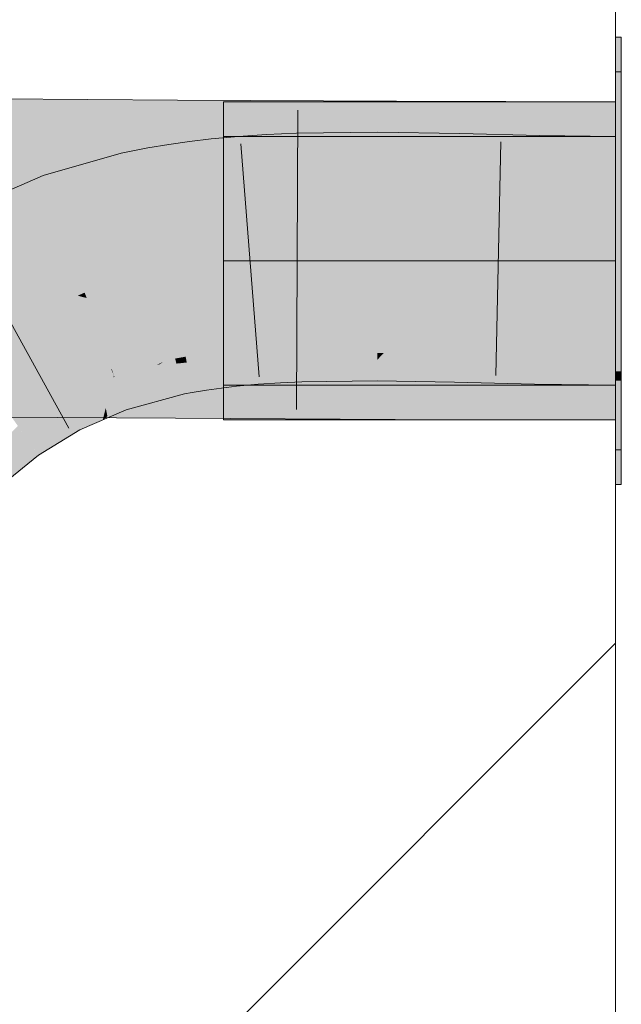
# Model space of a CAD drawing. Extents: x -720 to 300, y 62 to 1162.
# Tile 241 of 256: x 233.076 to 233.681, y 961.333 to 962.323. Entities that reach past the tile are written whole.
import ezdxf
from ezdxf.lldxf.tags import DXFTag

# ---------------------------------------------------------------- set-up
doc = ezdxf.new("R2010")
doc.units = 0
doc.layers.get('0').update_dxf_attribs({"lineweight": 13})
doc.layers.add('E_Detail_Linie_Text_Bem', color=7, linetype='Continuous', lineweight=13)
for name, color, linetype, lineweight, true_color in [('E_Detail_Wandschraffur', 7, 'Continuous', 5, 0xc0c0c0), ('E_Leerrohr 25-A06G942U8I', 7, 'Continuous', 9, 0xff8000), ('E_Leerrohr 25-Shading', 7, 'Continuous', 9, 0xff8000), ('E_Leerrohr 32-A06G942W8I', 7, 'Continuous', 9, 0x00b300), ('E_Leerrohr 32-Shading', 7, 'Continuous', 9, 0x00b300)]:
    doc.layers.add(name, color=color, linetype=linetype, lineweight=lineweight, true_color=true_color)
tags = doc.linetypes.add('fein_strichliert', pattern=[4, 1, -2, 1]).pattern_tags.tags
tags[8:9] = [DXFTag(74, 4), DXFTag(75, 0), DXFTag(340, '0'), DXFTag(46, 0.0), DXFTag(50, 0.0), DXFTag(44, 0.0), DXFTag(45, 0.0)]
tags[6:7] = [DXFTag(74, 4), DXFTag(75, 0), DXFTag(340, '0'), DXFTag(46, 0.0), DXFTag(50, 0.0), DXFTag(44, 0.0), DXFTag(45, 0.0)]
tags[4:5] = [DXFTag(74, 4), DXFTag(75, 0), DXFTag(340, '0'), DXFTag(46, 0.0), DXFTag(50, 0.0), DXFTag(44, 0.0), DXFTag(45, 0.0)]
tags = doc.linetypes.add('STRICHPUNKT2-A06G942V8I', pattern=[12.7, 6.35, -3.175, 0, -3.175]).pattern_tags.tags
tags[10:11] = [DXFTag(74, 4), DXFTag(75, 0), DXFTag(340, '0'), DXFTag(46, 0.0), DXFTag(50, 0.0), DXFTag(44, 0.0), DXFTag(45, 0.0)]
tags[8:9] = [DXFTag(74, 4), DXFTag(75, 0), DXFTag(340, '0'), DXFTag(46, 0.0), DXFTag(50, 0.0), DXFTag(44, 0.0), DXFTag(45, 0.0)]
tags[6:7] = [DXFTag(74, 4), DXFTag(75, 0), DXFTag(340, '0'), DXFTag(46, 0.0), DXFTag(50, 0.0), DXFTag(44, 0.0), DXFTag(45, 0.0)]
tags[4:5] = [DXFTag(74, 4), DXFTag(75, 0), DXFTag(340, '0'), DXFTag(46, 0.0), DXFTag(50, 0.0), DXFTag(44, 0.0), DXFTag(45, 0.0)]

# ---------------------------------------------------------------- blocks, each defined once
blk = doc.blocks.new('Shading-A06G93YB8I', base_point=(231.50783, 857.4585))
at = {"layer": 'E_Leerrohr 25-Shading', "color": 31, "true_color": 0xecb67f}
for points in [[(233.68106, 962.1131), (233.68106, 962.27063), (233.67505, 962.1131), (233.67505, 962.27063)], [(233.68106, 962.1131), (233.68106, 962.27063), (233.67505, 962.1131), (233.67505, 962.27063)], [(233.68106, 962.1131), (233.68106, 962.27063), (233.67505, 962.1131), (233.67505, 962.27063)], [(233.28105, 962.20563), (233.28105, 962.08063), (233.67505, 962.20563), (233.67505, 962.08063)], [(233.28105, 962.20563), (233.28105, 962.08063), (233.67505, 962.20563), (233.67505, 962.08063)], [(233.28105, 962.20563), (233.28105, 962.08063), (233.67505, 962.20563), (233.67505, 962.08063)], [(233.68106, 962.09558), (233.68106, 962.1131), (233.67505, 962.09558), (233.67505, 962.1131)], [(233.68106, 962.09558), (233.68106, 962.1131), (233.67505, 962.09558), (233.67505, 962.1131)], [(233.68106, 962.09558), (233.68106, 962.1131), (233.67505, 962.09558), (233.67505, 962.1131)], [(233.67505, 962.09558), (233.67505, 962.08063), (233.68106, 962.09558), (233.68106, 962.08063)], [(233.67505, 962.09558), (233.67505, 962.08063), (233.68106, 962.09558), (233.68106, 962.08063)], [(233.67505, 962.09558), (233.67505, 962.08063), (233.68106, 962.09558), (233.68106, 962.08063)], [(233.28105, 962.08063), (233.28105, 961.95563), (233.67505, 962.08063), (233.67505, 961.95563)], [(233.28105, 962.08063), (233.28105, 961.95563), (233.67505, 962.08063), (233.67505, 961.95563)], [(233.28105, 962.08063), (233.28105, 961.95563), (233.67505, 962.08063), (233.67505, 961.95563)], [(233.68106, 962.08063), (233.67505, 962.08063), (233.68106, 962.02002), (233.67505, 962.02002)], [(233.68106, 962.08063), (233.67505, 962.08063), (233.68106, 962.02002), (233.67505, 962.02002)], [(233.68106, 962.08063), (233.67505, 962.08063), (233.68106, 962.02002), (233.67505, 962.02002)], [(233.67505, 962.02002), (233.67505, 961.89062), (233.68106, 962.02002), (233.68106, 961.89062)], [(233.67505, 962.02002), (233.67505, 961.89062), (233.68106, 962.02002), (233.68106, 961.89062)], [(233.67505, 962.02002), (233.67505, 961.89062), (233.68106, 962.02002), (233.68106, 961.89062)]]:
    blk.add_solid(points, dxfattribs=at)
at = {"layer": 'E_Leerrohr 25-Shading', "color": 43, "true_color": 0xd7ab7f}
for points in [[(233.3242, 962.20764), (233.29605, 962.20575), (233.32552, 962.18439), (233.298, 962.18121)], [(233.35428, 962.20898), (233.3242, 962.20764), (233.35475, 962.18671), (233.32552, 962.18439)], [(233.43597, 962.21008), (233.35428, 962.20898), (233.43593, 962.18854), (233.35475, 962.18671)], [(233.51866, 962.20874), (233.43597, 962.21008), (233.51817, 962.18616), (233.43593, 962.18854)], [(233.59872, 962.20667), (233.51866, 962.20874), (233.59825, 962.18262), (233.51817, 962.18616)], [(233.22667, 962.19226), (233.22583, 962.19769), (233.20625, 962.1864), (233.20483, 962.19421)], [(233.24731, 962.19727), (233.24687, 962.20068), (233.22667, 962.19226), (233.22583, 962.19769)], [(233.26854, 962.20148), (233.26837, 962.20319), (233.24731, 962.19727), (233.24687, 962.20068)], [(233.27106, 962.177), (233.26854, 962.20148), (233.25046, 962.17285), (233.24731, 962.19727)], [(233.29448, 962.20563), (233.26837, 962.20319), (233.26854, 962.20148)], [(233.298, 962.18121), (233.29605, 962.20575), (233.26854, 962.20148), (233.29448, 962.20563)], [(233.298, 962.18121), (233.26854, 962.20148), (233.27106, 962.177)], [(233.67505, 962.20563), (233.59872, 962.20667), (233.67505, 962.18085), (233.59825, 962.18262)], [(233.17796, 962.18872), (233.09972, 962.1665), (233.18092, 962.17743), (233.10857, 962.14148)], [(233.20625, 962.1864), (233.20483, 962.19421), (233.18092, 962.17743), (233.17796, 962.18872)], [(233.23039, 962.16797), (233.22667, 962.19226), (233.2106, 962.16229), (233.20625, 962.1864)], [(233.25046, 962.17285), (233.24731, 962.19727), (233.23039, 962.16797), (233.22667, 962.19226)], [(233.35475, 962.18671), (233.35506, 962.17242), (233.43593, 962.18854), (233.4359, 962.17346)], [(233.43593, 962.18854), (233.4359, 962.17346), (233.51817, 962.18616), (233.51788, 962.17212)], [(233.2106, 962.16229), (233.20625, 962.1864), (233.18709, 962.15405), (233.18092, 962.17743)], [(233.27106, 962.177), (233.27211, 962.16675), (233.298, 962.18121), (233.29897, 962.16925)], [(233.298, 962.18121), (233.29897, 962.16925), (233.32552, 962.18439), (233.32628, 962.17108)], [(233.32552, 962.18439), (233.32628, 962.17108), (233.35475, 962.18671), (233.35506, 962.17242)], [(233.51817, 962.18616), (233.51788, 962.17212), (233.59825, 962.18262), (233.59799, 962.17004)], [(233.59825, 962.18262), (233.59799, 962.17004), (233.67505, 962.18085), (233.67505, 962.16901)], [(233.10857, 962.14148), (233.11191, 962.13202), (233.18092, 962.17743), (233.18727, 962.15332)], [(233.2106, 962.16229), (233.21135, 962.1582), (233.23039, 962.16797), (233.23138, 962.16156)], [(233.23039, 962.16797), (233.23138, 962.16156), (233.25046, 962.17285), (233.25154, 962.16437)], [(233.25046, 962.17285), (233.25154, 962.16437), (233.27106, 962.177), (233.27211, 962.16675)], [(233.09972, 962.1665), (233.02159, 962.13269), (233.07779, 962.11719), (233.03844, 962.10016)], [(233.09972, 962.1665), (233.07779, 962.11719), (233.10857, 962.14148)], [(233.18709, 962.15405), (233.18727, 962.15332), (233.2106, 962.16229), (233.21135, 962.1582)], [(233.07779, 962.11719), (233.11191, 962.13202), (233.10857, 962.14148)], [(233.29033, 961.98944), (233.29018, 961.99091), (233.27423, 961.9881), (233.27411, 961.98901)], [(233.31308, 961.99243), (233.31303, 961.99304), (233.29021, 961.99066), (233.29018, 961.99091)], [(233.29033, 961.98944), (233.31322, 961.99072), (233.29021, 961.99066), (233.31308, 961.99243)], [(233.2907, 961.98602), (233.31354, 961.98663), (233.29033, 961.98944), (233.31322, 961.99072)], [(233.33649, 961.99133), (233.3363, 961.99463), (233.31322, 961.99072), (233.31303, 961.99304)], [(233.31354, 961.98663), (233.33676, 961.98663), (233.31322, 961.99072), (233.33649, 961.99133)], [(233.35896, 961.99133), (233.35887, 961.99567), (233.33649, 961.99133), (233.3363, 961.99463)], [(233.33676, 961.98663), (233.35907, 961.98627), (233.33649, 961.99133), (233.35896, 961.99133)], [(233.43556, 961.99268), (233.43556, 961.9967), (233.3589, 961.99408), (233.35887, 961.99567)], [(233.35896, 961.99133), (233.43555, 961.98834), (233.3589, 961.99408), (233.43556, 961.99268)], [(233.43555, 961.98804), (233.43555, 961.98834), (233.35907, 961.98627), (233.35896, 961.99133)], [(233.5141, 961.99536), (233.43556, 961.9967), (233.5139, 961.98572), (233.43555, 961.98804)], [(233.59451, 961.99329), (233.5141, 961.99536), (233.5943, 961.98224), (233.5139, 961.98572)], [(233.67505, 961.99219), (233.59451, 961.99329), (233.67505, 961.98035), (233.5943, 961.98224)], [(233.21684, 961.97668), (233.21071, 961.97235), (233.23271, 961.98059), (233.23357, 961.97729)], [(233.23225, 961.98236), (233.22015, 961.979), (233.23271, 961.98059), (233.21684, 961.97668)], [(233.24329, 961.98193), (233.24287, 961.98425), (233.23271, 961.98059), (233.23225, 961.98236)], [(233.23357, 961.97729), (233.24394, 961.97839), (233.23271, 961.98059), (233.24329, 961.98193)], [(233.25832, 961.98627), (233.25822, 961.98682), (233.2429, 961.98407), (233.24287, 961.98425)], [(233.24329, 961.98193), (233.2587, 961.98376), (233.2429, 961.98407), (233.25832, 961.98627)], [(233.24394, 961.97839), (233.25932, 961.97974), (233.24329, 961.98193), (233.2587, 961.98376)], [(233.26059, 961.97144), (233.25932, 961.97974), (233.24596, 961.96722), (233.24394, 961.97839)], [(233.27423, 961.9881), (233.27411, 961.98901), (233.25832, 961.98627), (233.25822, 961.98682)], [(233.2587, 961.98376), (233.27461, 961.98511), (233.25832, 961.98627), (233.27423, 961.9881)], [(233.25932, 961.97974), (233.27519, 961.98065), (233.2587, 961.98376), (233.27461, 961.98511)], [(233.27589, 961.97516), (233.27519, 961.98065), (233.26059, 961.97144), (233.25932, 961.97974)], [(233.27461, 961.98511), (233.2907, 961.98602), (233.27423, 961.9881), (233.29033, 961.98944)], [(233.27519, 961.98065), (233.29118, 961.9812), (233.27461, 961.98511), (233.2907, 961.98602)], [(233.29149, 961.97827), (233.29118, 961.9812), (233.27589, 961.97516), (233.27519, 961.98065)], [(233.29118, 961.9812), (233.31393, 961.98181), (233.2907, 961.98602), (233.31354, 961.98663)], [(233.31393, 961.98181), (233.29118, 961.9812), (233.31023, 961.9812)], [(233.29118, 961.9812), (233.29149, 961.97827), (233.31023, 961.9812)], [(233.29149, 961.97827), (233.29393, 961.95453), (233.31393, 961.98181), (233.31595, 961.95654)], [(233.33688, 961.98444), (233.33676, 961.98663), (233.31393, 961.98181), (233.31354, 961.98663)], [(233.33688, 961.98444), (233.31393, 961.98181), (233.33829, 961.95978), (233.31589, 961.95721)], [(233.33676, 961.98663), (233.33688, 961.98444), (233.35728, 961.98608)], [(233.35907, 961.98627), (233.33676, 961.98663), (233.35728, 961.98608)], [(233.35907, 961.98627), (233.33688, 961.98444), (233.3596, 961.96149), (233.33829, 961.95978)], [(233.43555, 961.98108), (233.43555, 961.98804), (233.35907, 961.98608), (233.35907, 961.98627)], [(233.4355, 961.96326), (233.43555, 961.98108), (233.3596, 961.96149), (233.35907, 961.98608)], [(233.51337, 961.961), (233.51363, 961.97314), (233.4355, 961.96326), (233.43555, 961.98108)], [(233.43555, 961.98108), (233.44215, 961.98785), (233.43555, 961.98804)], [(233.43555, 961.98108), (233.51363, 961.97314), (233.44215, 961.98785), (233.51382, 961.98242)], [(233.51382, 961.98242), (233.5139, 961.98572), (233.44215, 961.98785)], [(233.51363, 961.97314), (233.59393, 961.96417), (233.51382, 961.98242), (233.59416, 961.97552)], [(233.59416, 961.97552), (233.5943, 961.98224), (233.51382, 961.98242), (233.5139, 961.98572)], [(233.59416, 961.97552), (233.63098, 961.98138), (233.5943, 961.98224)], [(233.59416, 961.97552), (233.67505, 961.96979), (233.63098, 961.98138), (233.67505, 961.97913)], [(233.67505, 961.97913), (233.67505, 961.98035), (233.63098, 961.98138)], [(233.18976, 961.97058), (233.17078, 961.96533), (233.18982, 961.97003)], [(233.17078, 961.96533), (233.17131, 961.96381), (233.18982, 961.97003), (233.19011, 961.9679)], [(233.18976, 961.97058), (233.19011, 961.9679), (233.22015, 961.979), (233.20305, 961.9707)], [(233.19011, 961.9679), (233.19054, 961.9646), (233.20305, 961.9707)], [(233.19054, 961.9646), (233.19135, 961.95874), (233.20306, 961.9707), (233.21071, 961.97235)], [(233.21071, 961.97235), (233.19135, 961.95874), (233.23357, 961.97729), (233.23694, 961.96454)], [(233.20306, 961.9707), (233.21071, 961.97235), (233.21382, 961.97595), (233.21684, 961.97668)], [(233.21684, 961.97668), (233.22015, 961.979), (233.21382, 961.97595)], [(233.24596, 961.96722), (233.24394, 961.97839), (233.23694, 961.96454), (233.23357, 961.97729)], [(233.24596, 961.96722), (233.2494, 961.94824), (233.26059, 961.97144), (233.26379, 961.95062)], [(233.26059, 961.97144), (233.26379, 961.95062), (233.27589, 961.97516), (233.27878, 961.95276)], [(233.27589, 961.97516), (233.27878, 961.95276), (233.29149, 961.97827), (233.29393, 961.95453)], [(233.59381, 961.95746), (233.59393, 961.96417), (233.51337, 961.961), (233.51363, 961.97314)], [(233.67505, 961.9563), (233.67505, 961.96979), (233.59393, 961.96417), (233.59416, 961.97552)], [(233.15744, 961.95825), (233.1703, 961.96338), (233.15721, 961.95941), (233.17078, 961.96533)], [(233.16385, 961.96082), (233.15744, 961.95825), (233.16595, 961.95032), (233.15994, 961.94556)], [(233.16595, 961.95032), (233.16724, 961.95129), (233.16385, 961.96082), (233.1703, 961.96338)], [(233.16724, 961.95129), (233.17387, 961.95654), (233.1703, 961.96338), (233.17131, 961.96381)], [(233.17131, 961.96381), (233.17078, 961.96533), (233.1703, 961.96338)], [(233.17131, 961.96381), (233.17387, 961.95654), (233.19011, 961.9679), (233.19054, 961.9646)], [(233.17387, 961.95654), (233.19135, 961.95874), (233.19054, 961.9646)], [(233.18066, 961.93732), (233.18298, 961.93079), (233.23694, 961.96454), (233.24156, 961.94696)], [(233.19333, 961.94342), (233.23694, 961.96454), (233.19135, 961.95874)], [(233.23694, 961.96454), (233.24156, 961.94696), (233.24596, 961.96722), (233.2494, 961.94824)], [(233.33829, 961.95978), (233.33838, 961.95807), (233.3596, 961.96149), (233.35965, 961.95905)], [(233.3596, 961.96149), (233.35965, 961.95905), (233.4355, 961.96326), (233.4355, 961.96008)], [(233.4355, 961.96326), (233.4355, 961.96008), (233.51337, 961.961), (233.51332, 961.95874)], [(233.51337, 961.961), (233.51332, 961.95874), (233.59381, 961.95746), (233.5938, 961.95673)], [(233.59393, 961.96417), (233.5938, 961.95673), (233.67505, 961.9563), (233.67505, 961.95563)], [(233.11972, 961.94318), (233.15744, 961.95825), (233.15721, 961.95941)], [(233.15744, 961.95825), (233.11972, 961.94318), (233.15994, 961.94556), (233.13051, 961.9223)], [(233.16251, 961.93262), (233.16724, 961.95129), (233.15994, 961.94556)], [(233.16415, 961.92432), (233.16724, 961.95129), (233.16251, 961.93262)], [(233.16415, 961.92432), (233.18066, 961.93732), (233.16724, 961.95129), (233.17387, 961.95654)], [(233.18066, 961.93732), (233.19333, 961.94342), (233.17387, 961.95654), (233.19135, 961.95874)], [(233.31589, 961.95721), (233.31595, 961.95654), (233.33829, 961.95978), (233.33838, 961.95807)], [(233.11972, 961.94318), (233.07379, 961.9151), (233.10374, 961.89062), (233.09496, 961.88525)], [(233.11972, 961.94318), (233.10374, 961.89062), (233.13051, 961.9223)], [(233.13655, 961.91064), (233.15994, 961.94556), (233.13051, 961.9223)], [(233.13655, 961.91064), (233.15947, 961.92059), (233.15994, 961.94556), (233.16251, 961.93262)], [(233.15947, 961.92059), (233.18298, 961.93079), (233.18066, 961.93732)], [(233.15947, 961.92059), (233.16415, 961.92432), (233.16251, 961.93262)], [(233.10374, 961.89062), (233.13655, 961.91064), (233.13051, 961.9223)], [(233.0383, 961.87738), (233.05904, 961.85608), (233.07408, 961.91467), (233.09496, 961.88525)]]:
    blk.add_solid(points, dxfattribs=at)
at = {"layer": 'E_Leerrohr 25-Shading', "color": 31, "true_color": 0xfabd7f}
for points in [[(233.29935, 962.1402), (233.29897, 962.16925), (233.27467, 962.14185), (233.27211, 962.16675)], [(233.32628, 962.17108), (233.29897, 962.16925), (233.32811, 962.13879), (233.3013, 962.14008)], [(233.3013, 962.14008), (233.29897, 962.16925), (233.29935, 962.1402)], [(233.35506, 962.17242), (233.32628, 962.17108), (233.3558, 962.13794), (233.32811, 962.13879)], [(233.4359, 962.17346), (233.35506, 962.17242), (233.43584, 962.13715), (233.3558, 962.13794)], [(233.51788, 962.17212), (233.4359, 962.17346), (233.51715, 962.13812), (233.43584, 962.13715)], [(233.59799, 962.17004), (233.51788, 962.17212), (233.5974, 962.13959), (233.51715, 962.13812)], [(233.67505, 962.16901), (233.59799, 962.17004), (233.67505, 962.14038), (233.5974, 962.13959)], [(233.21323, 962.14789), (233.21135, 962.1582), (233.18777, 962.15143), (233.18727, 962.15332)], [(233.23386, 962.14551), (233.23138, 962.16156), (233.21323, 962.14789), (233.21135, 962.1582)], [(233.25423, 962.14349), (233.25154, 962.16437), (233.23386, 962.14551), (233.23138, 962.16156)], [(233.27467, 962.14185), (233.27211, 962.16675), (233.25423, 962.14349), (233.25154, 962.16437)], [(233.20389, 962.09015), (233.18727, 962.15332), (233.12123, 962.10565), (233.11191, 962.13202)], [(233.22418, 962.0874), (233.21323, 962.14789), (233.20389, 962.09015), (233.18777, 962.15143)], [(233.2431, 962.08527), (233.23386, 962.14551), (233.22418, 962.0874), (233.21323, 962.14789)], [(233.26196, 962.08337), (233.25423, 962.14349), (233.2431, 962.08527), (233.23386, 962.14551)], [(233.28084, 962.08185), (233.27467, 962.14185), (233.26196, 962.08337), (233.25423, 962.14349)], [(233.30014, 962.08063), (233.29935, 962.1402), (233.28102, 962.08008), (233.27467, 962.14185)], [(233.306, 962.08112), (233.3013, 962.14008), (233.30014, 962.08063), (233.29935, 962.1402)], [(233.3013, 962.14008), (233.306, 962.08112), (233.32811, 962.13879), (233.33128, 962.08282)], [(233.32811, 962.13879), (233.33128, 962.08282), (233.3558, 962.13794), (233.35696, 962.08405)], [(233.43584, 962.13715), (233.43573, 962.08508), (233.51715, 962.13812), (233.51599, 962.08374)], [(233.51715, 962.13812), (233.51599, 962.08374), (233.5974, 962.13959), (233.59625, 962.08167)], [(233.5974, 962.13959), (233.59625, 962.08167), (233.67505, 962.14038), (233.67505, 962.08063)], [(233.11856, 962.10632), (233.11191, 962.13202), (233.07779, 962.11719)], [(233.12123, 962.10565), (233.11191, 962.13202), (233.11856, 962.10632)], [(233.3558, 962.13794), (233.35696, 962.08405), (233.43584, 962.13715), (233.43573, 962.08508)], [(233.05826, 962.06183), (233.07779, 962.11719), (233.03844, 962.10016)], [(233.05826, 962.06183), (233.12793, 962.07019), (233.07779, 962.11719), (233.11856, 962.10632)], [(233.12793, 962.07019), (233.13351, 962.07086), (233.11856, 962.10632), (233.12123, 962.10565)], [(233.20741, 962.07678), (233.20389, 962.09015), (233.13351, 962.07086), (233.12123, 962.10565)], [(233.20741, 962.07678), (233.22592, 962.07782), (233.20389, 962.09015), (233.22418, 962.0874)], [(233.22592, 962.07782), (233.24411, 962.07867), (233.22418, 962.0874), (233.2431, 962.08527)], [(233.24411, 962.07867), (233.26248, 962.07947), (233.2431, 962.08527), (233.26196, 962.08337)], [(233.26218, 962.07947), (233.24411, 962.07867), (233.24457, 962.07581)], [(233.26248, 962.07947), (233.26218, 962.07947), (233.24481, 962.07416), (233.24457, 962.07581)], [(233.26248, 962.07947), (233.24481, 962.07416), (233.26283, 962.07672)], [(233.26248, 962.07947), (233.28102, 962.08008), (233.26196, 962.08337), (233.28084, 962.08185)], [(233.26248, 962.07947), (233.26283, 962.07672), (233.28102, 962.08008), (233.28114, 962.07886)], [(233.28114, 962.07886), (233.26283, 962.07672), (233.287, 962.02185), (233.2697, 962.02332)], [(233.28102, 962.08008), (233.28114, 962.07886), (233.30014, 962.08063)], [(233.306, 962.08112), (233.28114, 962.07886), (233.31085, 962.02032), (233.287, 962.02185)], [(233.33138, 962.08124), (233.33128, 962.08282), (233.30603, 962.08075), (233.306, 962.08112)], [(233.30608, 962.0802), (233.33151, 962.07898), (233.30603, 962.08075), (233.33138, 962.08124)], [(233.3349, 962.01917), (233.33151, 962.07898), (233.31085, 962.02032), (233.30608, 962.0802)], [(233.35701, 962.0816), (233.35696, 962.08405), (233.33138, 962.08124), (233.33128, 962.08282)], [(233.33151, 962.07898), (233.35709, 962.07819), (233.33138, 962.08124), (233.35701, 962.0816)], [(233.35837, 962.01843), (233.35709, 962.07819), (233.3349, 962.01917), (233.33151, 962.07898)], [(233.43573, 962.08191), (233.43573, 962.08508), (233.35701, 962.0816), (233.35696, 962.08405)], [(233.35709, 962.07819), (233.43571, 962.07739), (233.35701, 962.0816), (233.43573, 962.08191)], [(233.43571, 962.07739), (233.51587, 962.07837), (233.43573, 962.08191), (233.51595, 962.08154)], [(233.51595, 962.08154), (233.51599, 962.08374), (233.43573, 962.08191), (233.43573, 962.08508)], [(233.59505, 962.02008), (233.59622, 962.07983), (233.5146, 962.01862), (233.51587, 962.07837)], [(233.51587, 962.07837), (233.59622, 962.07983), (233.51595, 962.08154), (233.59624, 962.08093)], [(233.59624, 962.08093), (233.59625, 962.08167), (233.51595, 962.08154), (233.51599, 962.08374)], [(233.67505, 962.08063), (233.59625, 962.08167), (233.67505, 962.02087), (233.59505, 962.02008)], [(233.13429, 962.04559), (233.12793, 962.07019), (233.07062, 962.03796), (233.05826, 962.06183)], [(233.14134, 962.04865), (233.13351, 962.07086), (233.13429, 962.04559), (233.12793, 962.07019)], [(233.20741, 962.07678), (233.13351, 962.07086), (233.20853, 962.07251), (233.14134, 962.04865)], [(233.14134, 962.04865), (233.20976, 962.06781), (233.20853, 962.07251)], [(233.22552, 962.07782), (233.20741, 962.07678), (233.20853, 962.07251)], [(233.22592, 962.07782), (233.22552, 962.07782), (233.20976, 962.06781), (233.20853, 962.07251)], [(233.22592, 962.07782), (233.20976, 962.06781), (233.22711, 962.07123)], [(233.22711, 962.07123), (233.20976, 962.06781), (233.23512, 962.02698), (233.21999, 962.02893)], [(233.24411, 962.07867), (233.22592, 962.07782), (233.24457, 962.07581), (233.22699, 962.0719)], [(233.22699, 962.0719), (233.22711, 962.07123), (233.24457, 962.07581), (233.24481, 962.07416)], [(233.24481, 962.07416), (233.22711, 962.07123), (233.25237, 962.02496), (233.23512, 962.02698)], [(233.26283, 962.07672), (233.24481, 962.07416), (233.2697, 962.02332), (233.25237, 962.02496)], [(233.43561, 962.0177), (233.43571, 962.07739), (233.35837, 962.01843), (233.35709, 962.07819)], [(233.5146, 962.01862), (233.51587, 962.07837), (233.43561, 962.0177), (233.43571, 962.07739)], [(233.20976, 962.06781), (233.14134, 962.04865), (233.21999, 962.02893), (233.14326, 962.04321)], [(233.12245, 962.04419), (233.07062, 962.03796), (233.07907, 962.02167)], [(233.15936, 961.99048), (233.13429, 962.04559), (233.08496, 962.01031), (233.07907, 962.02167)], [(233.13429, 962.04559), (233.12245, 962.04419), (233.07907, 962.02167)], [(233.14134, 962.04865), (233.13429, 962.04559), (233.14326, 962.04321)], [(233.14326, 962.04321), (233.13429, 962.04559), (233.16217, 961.98969), (233.15936, 961.99048)], [(233.22008, 962.0022), (233.21999, 962.02893), (233.15616, 962.00671), (233.14326, 962.04321)], [(233.07907, 962.02167), (233.07062, 962.03796), (233.06915, 962.01562), (233.05748, 962.01373)], [(233.08496, 962.01031), (233.07907, 962.02167), (233.06915, 962.01562)], [(233.23512, 962.02698), (233.21999, 962.02893), (233.23984, 962.00098), (233.22716, 962.00165)], [(233.22716, 962.00165), (233.21999, 962.02893), (233.22008, 962.0022)], [(233.25581, 962.0025), (233.25237, 962.02496), (233.2394, 962.00342), (233.23512, 962.02698)], [(233.27248, 962.00171), (233.2697, 962.02332), (233.25581, 962.0025), (233.25237, 962.02496)], [(233.28915, 962.00098), (233.287, 962.02185), (233.27248, 962.00171), (233.2697, 962.02332)], [(233.31247, 962), (233.31085, 962.02032), (233.28915, 962.00098), (233.287, 962.02185)], [(233.33604, 961.99921), (233.3349, 962.01917), (233.31247, 962), (233.31085, 962.02032)], [(233.5146, 962.01862), (233.5141, 961.99536), (233.59505, 962.02008), (233.59451, 961.99329)], [(233.59505, 962.02008), (233.59451, 961.99329), (233.67505, 962.02087), (233.67505, 961.99219)], [(233.05322, 962.00586), (233.08496, 962.01031), (233.06915, 962.01562)], [(233.05322, 962.00586), (233.08249, 961.97827), (233.08496, 962.01031), (233.10254, 961.97632)], [(233.16792, 961.97162), (233.15936, 961.99048), (233.10254, 961.97632), (233.08496, 962.01031)], [(233.35881, 961.99854), (233.35837, 962.01843), (233.33604, 961.99921), (233.3349, 962.01917)], [(233.43561, 962.0177), (233.35837, 962.01843), (233.43556, 961.9967), (233.35881, 961.99854)], [(233.43561, 962.0177), (233.43556, 961.9967), (233.5146, 962.01862), (233.5141, 961.99536)], [(233.08249, 961.97827), (233.05322, 962.00586), (233.06035, 961.98041)], [(233.22015, 961.979), (233.22008, 962.0022), (233.16217, 961.98969), (233.15616, 962.00671)], [(233.23225, 961.98236), (233.22716, 962.00165), (233.22015, 961.979), (233.22008, 962.0022)], [(233.22716, 962.00165), (233.23225, 961.98236), (233.23984, 962.00098), (233.24287, 961.98425)], [(233.25618, 962.00018), (233.25581, 962.0025), (233.23984, 962.00098), (233.2394, 962.00342)], [(233.25618, 962.00018), (233.23984, 962.00098), (233.25748, 961.9917), (233.24159, 961.99133)], [(233.27278, 961.99945), (233.27248, 962.00171), (233.25618, 962.00018), (233.25581, 962.0025)], [(233.27278, 961.99945), (233.25618, 962.00018), (233.27371, 961.99213), (233.25748, 961.9917)], [(233.28938, 961.99878), (233.28915, 962.00098), (233.27278, 961.99945), (233.27248, 962.00171)], [(233.31264, 961.99792), (233.31247, 962), (233.28938, 961.99878), (233.28915, 962.00098)], [(233.33615, 961.99725), (233.33604, 961.99921), (233.31264, 961.99792), (233.31247, 962)], [(233.16217, 961.98969), (233.15936, 961.99048), (233.16858, 961.97156), (233.16792, 961.97162)], [(233.22015, 961.979), (233.16217, 961.98969), (233.18976, 961.97058), (233.16858, 961.97156)], [(233.24159, 961.99133), (233.24287, 961.98425), (233.25748, 961.9917), (233.25822, 961.98682)], [(233.25748, 961.9917), (233.25822, 961.98682), (233.27371, 961.99213), (233.27411, 961.98901)], [(233.28938, 961.99878), (233.27278, 961.99945), (233.29001, 961.99268), (233.27371, 961.99213)], [(233.27371, 961.99213), (233.27411, 961.98901), (233.29001, 961.99268), (233.29018, 961.99091)], [(233.31264, 961.99792), (233.28938, 961.99878), (233.31299, 961.99359), (233.29001, 961.99268)], [(233.29001, 961.99268), (233.29018, 961.99091), (233.31299, 961.99359), (233.31303, 961.99304)], [(233.31264, 961.99792), (233.31303, 961.99304), (233.33615, 961.99725), (233.3363, 961.99463)], [(233.35884, 961.99664), (233.35881, 961.99854), (233.33615, 961.99725), (233.33604, 961.99921)], [(233.33615, 961.99725), (233.3363, 961.99463), (233.35884, 961.99664), (233.35887, 961.99567)], [(233.35881, 961.99854), (233.35887, 961.99567), (233.43556, 961.9967)], [(233.07791, 961.9176), (233.11972, 961.94318), (233.06035, 961.98041), (233.08249, 961.97827)], [(233.06123, 961.9328), (233.07791, 961.9176), (233.05095, 961.97034), (233.06357, 961.96887)], [(233.08249, 961.97827), (233.11972, 961.94318), (233.10254, 961.97632)], [(233.10254, 961.97632), (233.17078, 961.96533), (233.16792, 961.97162)], [(233.10254, 961.97632), (233.10907, 961.96375), (233.17078, 961.96533), (233.15721, 961.95941)], [(233.16792, 961.97162), (233.17078, 961.96533), (233.16858, 961.97156)], [(233.16858, 961.97156), (233.17078, 961.96533), (233.18976, 961.97058)], [(233.10907, 961.96375), (233.11972, 961.94318), (233.15721, 961.95941)], [(233.07791, 961.9176), (233.06123, 961.9328), (233.07379, 961.9151)]]:
    blk.add_solid(points, dxfattribs=at)
at = {"layer": 'E_Leerrohr 32-Shading', "color": 83, "true_color": 0x7fcb7f}
for points in [[(233.68106, 962.22357), (233.68106, 962.3056), (233.67505, 962.22351), (233.67505, 962.3056)], [(233.67505, 962.2406), (233.28105, 962.2406), (233.67505, 962.09808), (233.28105, 962.09808)], [(233.67505, 962.13062), (233.68106, 962.13062), (233.67505, 962.22351), (233.68106, 962.22357)], [(233.68106, 962.1131), (233.68106, 962.13062), (233.67505, 962.1131), (233.67505, 962.13062)], [(233.68106, 962.1131), (233.67505, 962.1131), (233.68106, 962.09808), (233.67505, 962.09808)], [(233.28105, 962.09808), (233.28105, 962.08063), (233.67505, 962.09808), (233.67505, 962.08063)], [(233.67505, 962.09808), (233.67505, 962.08063), (233.68106, 962.09808), (233.68106, 962.08063)], [(233.28105, 962.08063), (233.28105, 961.92059), (233.67505, 962.08063), (233.67505, 961.92059)], [(233.68106, 961.96942), (233.68106, 962.08063), (233.67505, 961.96942), (233.67505, 962.08063)], [(233.68106, 961.96655), (233.68106, 961.96942), (233.67505, 961.96655), (233.67505, 961.96942)], [(233.67505, 961.96417), (233.68106, 961.96411), (233.67505, 961.96655), (233.68106, 961.96655)], [(233.67505, 961.96027), (233.68106, 961.96027), (233.67505, 961.96417), (233.68106, 961.96411)], [(233.67505, 961.96027), (233.67505, 961.85559), (233.68106, 961.96027), (233.68106, 961.85559)]]:
    blk.add_solid(points, dxfattribs=at)
at = {"layer": 'E_Leerrohr 32-Shading', "color": 83, "true_color": 0x7fbd7f}
for points in [[(233.23447, 962.22223), (233.23459, 962.24231), (233.01384, 962.22491), (233.01396, 962.24384)], [(233.23447, 962.22223), (233.43823, 962.22034), (233.23459, 962.24231), (233.43637, 962.24121)], [(233.43823, 962.22034), (233.45485, 962.22021), (233.43637, 962.24121), (233.45494, 962.24109)], [(233.67505, 962.21936), (233.67505, 962.2406), (233.45485, 962.22021), (233.45494, 962.24109)], [(233.01384, 962.22491), (233.01367, 962.20013), (233.23447, 962.22223), (233.23431, 962.19751)], [(233.23447, 962.22223), (233.23431, 962.19751), (233.45485, 962.22021), (233.45476, 962.19543)], [(233.45485, 962.22021), (233.45476, 962.19543), (233.67505, 962.21936), (233.67505, 962.19464)], [(233.01367, 962.20013), (233.01364, 962.19696), (233.23431, 962.19751), (233.2343, 962.19543)], [(233.23431, 962.19751), (233.2343, 962.19543), (233.45476, 962.19543), (233.45476, 962.19421)], [(233.45476, 962.19543), (233.45476, 962.19421), (233.67505, 962.19464), (233.67505, 962.19373)], [(233.05879, 961.96893), (233.23288, 961.96729), (233.0475, 961.97046), (233.23289, 961.96918)], [(233.23274, 961.9447), (233.06355, 961.96887), (233.04529, 961.9469), (233.0316, 961.96918)], [(233.06355, 961.96887), (233.23274, 961.9447), (233.23277, 961.94971)], [(233.23288, 961.96729), (233.06355, 961.96887), (233.23277, 961.94971)], [(233.45389, 961.96558), (233.23288, 961.96729), (233.28197, 961.94421), (233.23277, 961.94971)], [(233.45389, 961.96558), (233.45389, 961.96796), (233.23288, 961.96729), (233.23289, 961.96918)], [(233.45389, 961.96558), (233.28197, 961.94421), (233.4538, 961.94263)], [(233.45389, 961.96558), (233.4538, 961.94263), (233.67505, 961.96472), (233.67505, 961.94183)], [(233.67505, 961.96472), (233.67505, 961.96747), (233.45389, 961.96558), (233.45389, 961.96796)], [(233.15019, 961.94568), (233.01192, 961.94733), (233.15601, 961.92438), (233.01178, 961.92609)], [(233.23274, 961.9447), (233.15019, 961.94568), (233.2326, 961.92346), (233.15601, 961.92438)], [(233.23274, 961.9447), (233.2326, 961.92346), (233.4538, 961.94263), (233.45372, 961.92145)], [(233.23277, 961.94971), (233.23274, 961.9447), (233.28197, 961.94421)], [(233.4538, 961.94263), (233.45372, 961.92108), (233.67505, 961.94183), (233.67505, 961.92059)], [(233.01178, 961.92609), (233.01176, 961.92383), (233.16415, 961.92432), (233.16446, 961.92279)], [(233.16446, 961.92279), (233.2326, 961.9223), (233.16415, 961.92432), (233.2326, 961.92346)], [(233.2326, 961.9223), (233.45372, 961.92108), (233.2326, 961.92346), (233.45372, 961.92145)]]:
    blk.add_solid(points, dxfattribs=at)
at = {"layer": 'E_Leerrohr 32-Shading', "color": 83, "true_color": 0x7fd57f}
for points in [[(233.01318, 962.12952), (233.23389, 962.13062), (233.0136, 962.18927), (233.23427, 962.19037)], [(233.23427, 962.19037), (233.2343, 962.19543), (233.0136, 962.18927), (233.01364, 962.19696)], [(233.23389, 962.13062), (233.45451, 962.13147), (233.23427, 962.19037), (233.45474, 962.19122)], [(233.45474, 962.19122), (233.45476, 962.19421), (233.23427, 962.19037), (233.2343, 962.19543)], [(233.45451, 962.13147), (233.67505, 962.13184), (233.45474, 962.19122), (233.67505, 962.19159)], [(233.67505, 962.19159), (233.67505, 962.19373), (233.45474, 962.19122), (233.45476, 962.19421)], [(233.01318, 962.12952), (233.01302, 962.10632), (233.18208, 962.13037), (233.08424, 962.10614)], [(233.08424, 962.10614), (233.23373, 962.10583), (233.18208, 962.13037), (233.23389, 962.13062)], [(233.23373, 962.10583), (233.45442, 962.10547), (233.23389, 962.13062), (233.45451, 962.13147)], [(233.45442, 962.10547), (233.67505, 962.10535), (233.45451, 962.13147), (233.67505, 962.13184)], [(233.01302, 962.10632), (233.01288, 962.08698), (233.23373, 962.10583), (233.23363, 962.08685)], [(233.23373, 962.10583), (233.23363, 962.08685), (233.45442, 962.10547), (233.45435, 962.08685)], [(233.45442, 962.10547), (233.45435, 962.08685), (233.67505, 962.10535), (233.67505, 962.08722)], [(233.01283, 962.07831), (233.01247, 962.0271), (233.23358, 962.07941), (233.23326, 962.0282)], [(233.01283, 962.07831), (233.23358, 962.07941), (233.01285, 962.08154), (233.23358, 962.08112)], [(233.23358, 962.08112), (233.2336, 962.08228), (233.01285, 962.08154), (233.01286, 962.0838)], [(233.01288, 962.08698), (233.01286, 962.0838), (233.23363, 962.08685), (233.2336, 962.08228)], [(233.23358, 962.07941), (233.23326, 962.0282), (233.45432, 962.08026), (233.45413, 962.02905)], [(233.45432, 962.08075), (233.45433, 962.08105), (233.23358, 962.08112), (233.2336, 962.08228)], [(233.23358, 962.07941), (233.45432, 962.08026), (233.23358, 962.08112), (233.45432, 962.08075)], [(233.23363, 962.08685), (233.2336, 962.08228), (233.45435, 962.08685), (233.45433, 962.08105)], [(233.67505, 962.02942), (233.67505, 962.08063), (233.45413, 962.02905), (233.45433, 962.08105)], [(233.45435, 962.08685), (233.45433, 962.08105), (233.67505, 962.08722), (233.67505, 962.08063)], [(233.45389, 961.96796), (233.67505, 961.96747), (233.45413, 962.02905), (233.67505, 962.02942)], [(233.01247, 962.0271), (233.01208, 961.9707), (233.23326, 962.0282), (233.23289, 961.96918)], [(233.23326, 962.0282), (233.23289, 961.96918), (233.45413, 962.02905), (233.45389, 961.96796)]]:
    blk.add_solid(points, dxfattribs=at)
blk = doc.blocks.new('Referenz-A06G942Y8I')
at = {"layer": 'E_Detail_Linie_Text_Bem', "linetype": 'Continuous', "ltscale": 0.13}
blk.add_line((233.67506, 963.08051), (233.67506, 923.08051), dxfattribs=at)
at = {"layer": 'E_Detail_Wandschraffur', "linetype": 'fein_strichliert', "ltscale": 0.13}
blk.add_line((232.827, 960.84806), (233.67506, 961.69612), dxfattribs=at)
at = {"layer": 'E_Leerrohr 25-A06G942U8I', "linetype": 'Continuous', "ltscale": 0.13}
for p, q in [((233.68106, 962.2706), (233.67506, 962.2706)), ((233.67506, 962.2706), (233.67506, 962.1593)), ((233.68106, 962.2706), (233.67506, 962.2706)), ((233.67506, 962.2706), (233.67506, 962.1593)), ((233.68106, 962.2706), (233.67506, 962.2706)), ((233.67506, 962.2706), (233.67506, 962.1593)), ((233.68106, 962.2706), (233.68106, 962.1593)), ((233.68106, 962.2706), (233.68106, 962.1593)), ((233.68106, 962.2706), (233.68106, 962.1593)), ((233.29605, 962.20575), (233.3242, 962.20765)), ((233.3242, 962.20765), (233.35427, 962.20901)), ((233.35427, 962.20901), (233.43597, 962.2101)), ((233.43597, 962.2101), (233.51866, 962.20871)), ((233.51866, 962.20871), (233.59872, 962.20665)), ((233.20483, 962.19422), (233.22583, 962.19772)), ((233.22583, 962.19772), (233.24687, 962.20068)), ((233.24687, 962.20068), (233.26837, 962.20319)), ((233.26837, 962.20319), (233.29605, 962.20575)), ((233.67506, 962.2056), (233.28106, 962.2056)), ((233.28106, 962.2056), (233.28106, 962.13238)), ((233.67506, 962.2056), (233.28106, 962.2056)), ((233.28106, 962.2056), (233.28106, 962.13238)), ((233.67506, 962.2056), (233.28106, 962.2056)), ((233.28106, 962.2056), (233.28106, 962.13238)), ((233.31666, 961.9641), (233.29827, 962.19838)), ((233.55494, 961.9652), (233.55976, 962.20015)), ((233.59872, 962.20665), (233.67506, 962.2056)), ((233.67506, 962.2056), (233.67506, 962.13238)), ((233.67506, 962.2056), (233.67506, 962.13238)), ((233.67506, 961.9556), (233.67506, 962.2056)), ((233.67506, 962.2056), (233.67506, 962.13238)), ((233.09972, 962.16652), (233.17796, 962.18871)), ((233.17796, 962.18871), (233.20483, 962.19422)), ((233.0216, 962.13267), (233.09972, 962.16652)), ((233.67506, 962.1593), (233.67506, 962.0019)), ((233.67506, 962.1593), (233.67506, 962.0019)), ((233.67506, 962.1593), (233.67506, 962.0019)), ((233.68106, 962.1593), (233.68106, 962.0019)), ((233.68106, 962.1593), (233.68106, 962.0019)), ((233.68106, 962.1593), (233.68106, 962.0019)), ((233.28106, 962.13238), (233.28106, 962.02883)), ((233.28106, 962.13238), (233.28106, 962.02883)), ((233.28106, 962.13238), (233.28106, 962.02883)), ((233.67506, 962.13238), (233.67506, 962.02883)), ((233.67506, 962.13238), (233.67506, 962.02883)), ((233.67506, 962.13238), (233.67506, 962.02883)), ((233.12522, 961.9123), (233.01178, 962.11811)), ((233.28106, 962.02883), (233.28106, 961.9556)), ((233.28106, 962.02883), (233.28106, 961.9556)), ((233.28106, 962.02883), (233.28106, 961.9556)), ((233.67506, 962.02883), (233.67506, 961.9556)), ((233.67506, 962.02883), (233.67506, 961.9556)), ((233.67506, 962.02883), (233.67506, 961.9556)), ((233.67506, 962.0019), (233.67506, 961.8906)), ((233.67506, 962.0019), (233.67506, 961.8906)), ((233.67506, 962.0019), (233.67506, 961.8906)), ((233.68106, 962.0019), (233.68106, 961.8906)), ((233.68106, 962.0019), (233.68106, 961.8906)), ((233.68106, 962.0019), (233.68106, 961.8906)), ((233.35965, 961.95907), (233.4355, 961.9601)), ((233.4355, 961.9601), (233.51332, 961.95877)), ((233.2494, 961.94822), (233.26379, 961.95062)), ((233.26379, 961.95062), (233.27878, 961.95273)), ((233.27878, 961.95273), (233.29393, 961.9545)), ((233.28106, 961.9556), (233.67506, 961.9556)), ((233.28106, 961.9556), (233.67506, 961.9556)), ((233.28106, 961.9556), (233.67506, 961.9556)), ((233.29393, 961.9545), (233.31595, 961.95654)), ((233.31595, 961.95654), (233.33838, 961.95805)), ((233.33838, 961.95805), (233.35965, 961.95907)), ((233.51332, 961.95877), (233.59379, 961.9567)), ((233.59379, 961.9567), (233.67506, 961.9556)), ((233.18298, 961.93079), (233.24156, 961.94694)), ((233.24156, 961.94694), (233.2494, 961.94822)), ((233.13655, 961.91066), (233.18298, 961.93079)), ((233.09496, 961.88523), (233.13655, 961.91066)), ((233.67506, 961.8906), (233.68106, 961.8906)), ((233.67506, 961.8906), (233.68106, 961.8906)), ((233.67506, 961.8906), (233.68106, 961.8906)), ((233.05904, 961.85608), (233.09496, 961.88523))]:
    blk.add_line(p, q, dxfattribs=at)
at = {"layer": 'E_Leerrohr 25-A06G942U8I', "linetype": 'STRICHPUNKT2-A06G942V8I', "lineweight": 5, "ltscale": 0.13}
blk.add_line((233.67506, 962.0806), (233.28106, 962.0806), dxfattribs=at)
blk.add_line((233.67506, 962.0806), (233.28106, 962.0806), dxfattribs=at)
blk.add_line((233.67506, 962.0806), (233.28106, 962.0806), dxfattribs=at)
at = {"layer": 'E_Leerrohr 32-A06G942W8I', "linetype": 'Continuous', "ltscale": 0.13}
for p, q in [((233.68106, 962.3056), (233.67506, 962.3056)), ((233.67506, 962.3056), (233.67506, 962.1738)), ((233.68106, 962.3056), (233.68106, 962.1738)), ((233.23459, 962.24228), (233.01397, 962.24382)), ((233.45493, 962.24108), (233.23459, 962.24228)), ((233.67506, 962.2406), (233.28106, 962.2406)), ((233.28106, 962.2406), (233.28106, 962.14688)), ((233.67506, 962.2406), (233.45493, 962.24108)), ((233.67506, 962.2406), (233.67506, 962.14688)), ((233.67506, 962.2406), (233.67506, 961.9206)), ((233.35579, 962.23202), (233.35432, 961.93123)), ((233.67506, 962.1738), (233.67506, 961.9874)), ((233.68106, 962.1738), (233.68106, 961.9874)), ((233.28106, 962.14688), (233.28106, 962.01433)), ((233.67506, 962.14688), (233.67506, 962.01433)), ((233.28106, 962.01433), (233.28106, 961.9206)), ((233.67506, 962.01433), (233.67506, 961.9206)), ((233.67506, 961.9874), (233.67506, 961.8556)), ((233.68106, 961.9874), (233.68106, 961.8556)), ((233.2326, 961.92229), (233.01176, 961.92383)), ((233.45371, 961.92109), (233.2326, 961.92229)), ((233.28106, 961.9206), (233.67506, 961.9206)), ((233.67506, 961.9206), (233.45371, 961.92109)), ((233.67506, 961.8556), (233.68106, 961.8556))]:
    blk.add_line(p, q, dxfattribs=at)
at = {"layer": 'E_Leerrohr 32-A06G942W8I', "linetype": 'STRICHPUNKT2-A06G942V8I', "lineweight": 5, "ltscale": 0.13}
blk.add_line((233.67506, 962.0806), (233.28106, 962.0806), dxfattribs=at)

msp = doc.modelspace()

# ---------------------------------------------------------------- block references
at = {"color": 8, "lineweight": 25, "ltscale": 0.25, "true_color": 0x808080}
msp.add_blockref('Referenz-A06G942Y8I', (0, 0), dxfattribs=at)
msp.add_blockref('Shading-A06G93YB8I', (231.50783, 857.4585))

doc.saveas('drawing.dxf')
